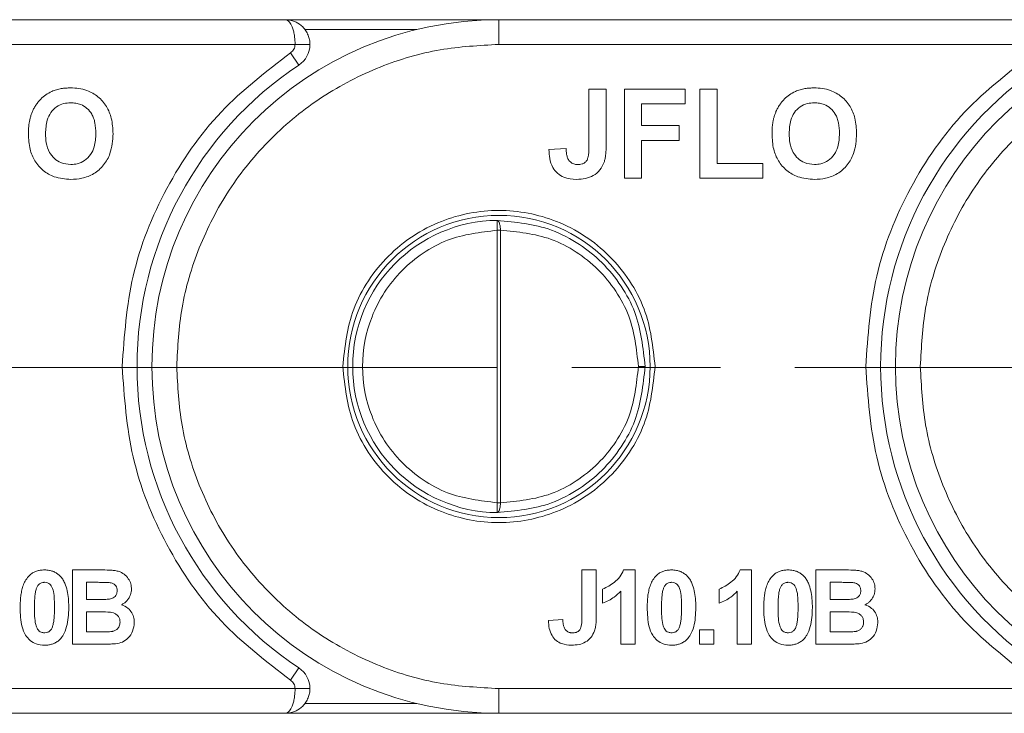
# Model space of a CAD drawing. Header units: millimetres. Extents: x 2698 to 3057, y -367 to -114.
# Tile 13 of 63: x 2842 to 2862, y -216 to -202. Entities that reach past the tile are written whole.
import ezdxf

# ---------------------------------------------------------------- set-up
doc = ezdxf.new("R2010")
doc.units = ezdxf.units.MM
doc.linetypes.add('ACAD_ISO08W100', pattern=[36, 24, -3, 6, -3])
doc.linetypes.add('CENTER', pattern=[0.6, 0.375, -0.075, 0.075, -0.075])
doc.layers.add('中心线', color=1, linetype='CENTER', lineweight=25)

msp = doc.modelspace()

# ---------------------------------------------------------------- linework, layer by layer
at = {"color": 7, "linetype": 'Continuous', "lineweight": 15}
for p, q in [((2847.322, -202.321), (2836.634, -202.321)), ((2851.634, -202.321), (2847.322, -202.321)), ((2851.634, -202.821), (2851.634, -202.321)), ((2862.322, -202.321), (2851.634, -202.321)), ((2847.722, -202.521), (2849.972, -202.521)), ((2836.634, -202.821), (2847.522, -202.821)), ((2847.522, -202.821), (2847.822, -202.821)), ((2851.634, -202.821), (2862.522, -202.821)), ((2847.598, -203.238), (2847.433, -202.988)), ((2853.45, -203.721), (2853.796, -203.721)), ((2853.45, -204.886), (2853.45, -203.721)), ((2853.796, -203.721), (2853.796, -204.856)), ((2854.166, -205.521), (2854.166, -203.721)), ((2854.166, -203.721), (2855.389, -203.721)), ((2855.389, -203.721), (2855.389, -204.021)), ((2855.689, -203.721), (2856.035, -203.721)), ((2855.689, -205.521), (2855.689, -203.721)), ((2856.035, -203.721), (2856.035, -205.221)), ((2855.389, -204.021), (2854.512, -204.021)), ((2854.512, -204.021), (2854.512, -204.46)), ((2854.512, -204.46), (2855.273, -204.46)), ((2855.273, -204.46), (2855.273, -204.76)), ((2855.273, -204.76), (2854.512, -204.76)), ((2854.512, -204.76), (2854.512, -205.521)), ((2852.643, -204.944), (2852.989, -204.921)), ((2856.035, -205.221), (2856.958, -205.221)), ((2856.958, -205.221), (2856.958, -205.521)), ((2854.512, -205.521), (2854.166, -205.521)), ((2856.958, -205.521), (2855.689, -205.521)), ((2851.601, -206.571), (2851.598, -206.371)), ((2851.601, -212.071), (2851.601, -206.571)), ((2851.601, -206.571), (2851.665, -206.571)), ((2851.665, -212.071), (2851.665, -206.571)), ((2854.448, -209.321), (2854.584, -209.321)), ((2851.598, -212.271), (2851.601, -212.071)), ((2851.665, -212.071), (2851.601, -212.071)), ((2843.029, -214.927), (2843.029, -213.427)), ((2843.029, -213.427), (2843.633, -213.427)), ((2853.308, -214.398), (2853.308, -213.427)), ((2853.308, -213.427), (2853.596, -213.427)), ((2853.596, -213.427), (2853.596, -214.373)), ((2854.38, -213.427), (2854.149, -213.427)), ((2854.38, -213.427), (2854.38, -214.927)), ((2856.731, -213.427), (2856.5, -213.427)), ((2856.731, -213.427), (2856.731, -214.927)), ((2858.029, -213.427), (2858.633, -213.427)), ((2858.029, -214.927), (2858.029, -213.427)), ((2843.318, -214.023), (2843.318, -213.677)), ((2843.318, -213.677), (2843.501, -213.677)), ((2858.318, -214.023), (2858.318, -213.677)), ((2858.318, -213.677), (2858.501, -213.677)), ((2853.726, -214.1), (2853.726, -213.812)), ((2854.092, -214.927), (2854.092, -213.859)), ((2856.077, -214.1), (2856.077, -213.812)), ((2856.443, -214.927), (2856.443, -213.859)), ((2843.526, -214.023), (2843.318, -214.023)), ((2858.526, -214.023), (2858.318, -214.023)), ((2843.318, -214.677), (2843.318, -214.273)), ((2843.318, -214.273), (2843.574, -214.273)), ((2858.318, -214.273), (2858.574, -214.273)), ((2858.318, -214.677), (2858.318, -214.273)), ((2852.635, -214.446), (2852.923, -214.427)), ((2843.612, -214.677), (2843.318, -214.677)), ((2855.678, -214.639), (2855.967, -214.639)), ((2855.678, -214.927), (2855.678, -214.639)), ((2855.967, -214.639), (2855.967, -214.927)), ((2858.612, -214.677), (2858.318, -214.677)), ((2843.029, -214.927), (2843.537, -214.927)), ((2854.38, -214.927), (2854.092, -214.927)), ((2855.967, -214.927), (2855.678, -214.927)), ((2856.731, -214.927), (2856.443, -214.927)), ((2858.029, -214.927), (2858.537, -214.927)), ((2847.598, -215.404), (2847.433, -215.654)), ((2847.522, -215.821), (2836.634, -215.821)), ((2847.822, -215.821), (2847.522, -215.821)), ((2862.522, -215.821), (2851.634, -215.821)), ((2851.634, -216.321), (2851.634, -215.821)), ((2849.972, -216.121), (2847.722, -216.121)), ((2836.634, -216.321), (2847.322, -216.321)), ((2847.322, -216.321), (2851.634, -216.321)), ((2851.634, -216.321), (2862.322, -216.321))]:
    msp.add_line(p, q, dxfattribs=at)
msp.add_circle((2851.634, -209.321), 3.05, dxfattribs=at)
for centre, radius, start, end in [((2851.634, -209.321), 7, 90, 270), ((2866.634, -209.321), 7, 90, 270), ((2847.322, -202.821), 0.5, 303.5573, 360), ((2851.634, -209.321), 7.3, 123.5573, 236.4427), ((2866.634, -209.321), 7.3, 123.5573, 236.4427), ((2851.634, -209.321), 2.95, 90.6871, 269.3129), ((2847.322, -215.821), 0.5, 0, 56.4427)]:
    msp.add_arc(centre, radius, start, end, dxfattribs=at)
for points, knots in [([(2847.522, -202.821), (2847.521, -202.79), (2847.52, -202.726), (2847.508, -202.632), (2847.49, -202.543), (2847.459, -202.448), (2847.416, -202.375), (2847.368, -202.329), (2847.338, -202.324), (2847.322, -202.321)], [0, 0, 0, 0, 0.11557, 0.23511, 0.359234, 0.48849, 0.700997, 0.839753, 1, 1, 1, 1]), ([(2847.322, -202.321), (2847.362, -202.324), (2847.438, -202.329), (2847.561, -202.375), (2847.664, -202.448), (2847.742, -202.543), (2847.788, -202.632), (2847.817, -202.726), (2847.82, -202.79), (2847.822, -202.821)], [0, 0, 0, 0, 0.160221, 0.298967, 0.511509, 0.64075, 0.764869, 0.884415, 1, 1, 1, 1]), ([(2845.134, -209.321), (2845.155, -208.925), (2845.198, -208.108), (2845.56, -206.897), (2846.159, -205.732), (2847.005, -204.692), (2848.044, -203.847), (2849.209, -203.247), (2850.42, -202.886), (2851.237, -202.842), (2851.634, -202.821)], [0, 0, 0, 0, 0.116516, 0.240011, 0.368641, 0.5, 0.631359, 0.759989, 0.883484, 1, 1, 1, 1]), ([(2847.522, -202.821), (2847.521, -202.837), (2847.519, -202.87), (2847.5, -202.916), (2847.472, -202.958), (2847.446, -202.978), (2847.433, -202.988)], [0, 0, 0, 0, 0.249227, 0.499953, 0.749235, 1, 1, 1, 1]), ([(2860.134, -209.321), (2860.155, -208.925), (2860.198, -208.108), (2860.56, -206.897), (2861.159, -205.732), (2862.005, -204.692), (2863.044, -203.847), (2864.209, -203.247), (2865.42, -202.886), (2866.237, -202.842), (2866.634, -202.821)], [0, 0, 0, 0, 0.116516, 0.240011, 0.368641, 0.5, 0.631359, 0.759989, 0.883484, 1, 1, 1, 1]), ([(2847.433, -202.988), (2846.944, -203.363), (2845.952, -204.126), (2844.876, -205.694), (2844.164, -207.458), (2844.077, -208.706), (2844.034, -209.321)], [0, 0, 0, 0, 0.246171, 0.5, 0.753829, 1, 1, 1, 1]), ([(2862.433, -202.988), (2861.944, -203.363), (2860.952, -204.126), (2859.876, -205.694), (2859.164, -207.458), (2859.077, -208.706), (2859.034, -209.321)], [0, 0, 0, 0, 0.2461706, 0.5, 0.7538294, 1, 1, 1, 1]), ([(2842.223, -204.174), (2842.234, -204.151), (2842.256, -204.105), (2842.296, -204.04), (2842.341, -203.98), (2842.404, -203.91), (2842.491, -203.831), (2842.573, -203.79), (2842.615, -203.769)], [0, 0, 0, 0, 0.133073, 0.266997, 0.39515, 0.524204, 0.757496, 1, 1, 1, 1]), ([(2842.615, -203.769), (2842.63, -203.762), (2842.661, -203.75), (2842.709, -203.735), (2842.757, -203.722), (2842.821, -203.71), (2842.9, -203.7), (2842.962, -203.699), (2842.994, -203.698)], [0, 0, 0, 0, 0.128731, 0.257866, 0.386626, 0.515715, 0.756976, 1, 1, 1, 1]), ([(2842.994, -203.698), (2843.049, -203.7), (2843.16, -203.704), (2843.353, -203.753), (2843.556, -203.866), (2843.729, -204.066), (2843.834, -204.327), (2843.845, -204.518), (2843.85, -204.624)], [0, 0, 0, 0, 0.1156857, 0.2341154, 0.4161499, 0.5982277, 0.7791568, 1, 1, 1, 1]), ([(2857.223, -204.174), (2857.234, -204.151), (2857.256, -204.105), (2857.296, -204.04), (2857.341, -203.98), (2857.404, -203.91), (2857.491, -203.831), (2857.573, -203.79), (2857.615, -203.769)], [0, 0, 0, 0, 0.133073, 0.266997, 0.39515, 0.524204, 0.757496, 1, 1, 1, 1]), ([(2857.615, -203.769), (2857.63, -203.762), (2857.661, -203.75), (2857.709, -203.735), (2857.757, -203.722), (2857.821, -203.71), (2857.9, -203.7), (2857.962, -203.699), (2857.994, -203.698)], [0, 0, 0, 0, 0.128731, 0.257866, 0.386626, 0.515715, 0.756976, 1, 1, 1, 1]), ([(2857.994, -203.698), (2858.049, -203.7), (2858.16, -203.704), (2858.353, -203.753), (2858.556, -203.866), (2858.729, -204.066), (2858.834, -204.327), (2858.845, -204.518), (2858.85, -204.624)], [0, 0, 0, 0, 0.1156857, 0.2341154, 0.4161499, 0.5982277, 0.7791568, 1, 1, 1, 1]), ([(2842.143, -204.632), (2842.143, -204.599), (2842.144, -204.532), (2842.152, -204.443), (2842.165, -204.367), (2842.179, -204.301), (2842.198, -204.237), (2842.215, -204.195), (2842.223, -204.174)], [0, 0, 0, 0, 0.213852, 0.428483, 0.569883, 0.711695, 0.855402, 1, 1, 1, 1]), ([(2842.489, -204.62), (2842.493, -204.528), (2842.501, -204.379), (2842.586, -204.191), (2842.704, -204.074), (2842.849, -204.007), (2842.949, -204.001), (2842.998, -203.998)], [0, 0, 0, 0, 0.303112, 0.485747, 0.669483, 0.839714, 1, 1, 1, 1]), ([(2842.998, -203.998), (2843.032, -204), (2843.099, -204.003), (2843.214, -204.034), (2843.33, -204.105), (2843.415, -204.207), (2843.461, -204.311), (2843.497, -204.441), (2843.501, -204.544), (2843.504, -204.615)], [0, 0, 0, 0, 0.11085, 0.2248, 0.390073, 0.555025, 0.658681, 0.765256, 1, 1, 1, 1]), ([(2857.143, -204.632), (2857.143, -204.599), (2857.144, -204.532), (2857.152, -204.443), (2857.165, -204.367), (2857.179, -204.301), (2857.198, -204.237), (2857.215, -204.195), (2857.223, -204.174)], [0, 0, 0, 0, 0.213852, 0.428483, 0.569883, 0.711695, 0.855402, 1, 1, 1, 1]), ([(2857.489, -204.62), (2857.493, -204.528), (2857.501, -204.379), (2857.586, -204.191), (2857.704, -204.074), (2857.849, -204.007), (2857.949, -204.001), (2857.998, -203.998)], [0, 0, 0, 0, 0.303112, 0.485747, 0.669483, 0.839714, 1, 1, 1, 1]), ([(2857.998, -203.998), (2858.032, -204), (2858.099, -204.003), (2858.214, -204.034), (2858.33, -204.105), (2858.415, -204.207), (2858.461, -204.311), (2858.497, -204.441), (2858.501, -204.544), (2858.504, -204.615)], [0, 0, 0, 0, 0.11085, 0.2248, 0.390073, 0.555025, 0.658681, 0.765256, 1, 1, 1, 1]), ([(2842.999, -205.544), (2842.885, -205.535), (2842.685, -205.52), (2842.433, -205.375), (2842.263, -205.179), (2842.158, -204.922), (2842.148, -204.734), (2842.143, -204.632)], [0, 0, 0, 0, 0.2401704, 0.4212171, 0.6022485, 0.7836085, 1, 1, 1, 1]), ([(2842.998, -205.244), (2842.93, -205.237), (2842.809, -205.225), (2842.662, -205.127), (2842.553, -204.99), (2842.496, -204.812), (2842.491, -204.682), (2842.489, -204.62)], [0, 0, 0, 0, 0.223725, 0.396484, 0.568818, 0.795185, 1, 1, 1, 1]), ([(2843.504, -204.615), (2843.5, -204.706), (2843.492, -204.856), (2843.406, -205.048), (2843.284, -205.169), (2843.14, -205.236), (2843.042, -205.242), (2842.998, -205.244)], [0, 0, 0, 0, 0.299277, 0.48955, 0.681144, 0.854685, 1, 1, 1, 1]), ([(2843.85, -204.624), (2843.841, -204.76), (2843.825, -204.984), (2843.671, -205.263), (2843.471, -205.439), (2843.235, -205.532), (2843.074, -205.54), (2842.999, -205.544)], [0, 0, 0, 0, 0.285867, 0.472386, 0.659209, 0.841724, 1, 1, 1, 1]), ([(2857.999, -205.544), (2857.885, -205.535), (2857.685, -205.52), (2857.433, -205.375), (2857.263, -205.179), (2857.158, -204.922), (2857.148, -204.734), (2857.143, -204.632)], [0, 0, 0, 0, 0.2401704, 0.4212171, 0.6022485, 0.7836085, 1, 1, 1, 1]), ([(2857.998, -205.244), (2857.93, -205.237), (2857.809, -205.225), (2857.662, -205.127), (2857.553, -204.99), (2857.496, -204.812), (2857.491, -204.682), (2857.489, -204.62)], [0, 0, 0, 0, 0.223725, 0.396484, 0.568818, 0.795185, 1, 1, 1, 1]), ([(2858.504, -204.615), (2858.5, -204.706), (2858.492, -204.856), (2858.406, -205.048), (2858.284, -205.169), (2858.14, -205.236), (2858.042, -205.242), (2857.998, -205.244)], [0, 0, 0, 0, 0.299277, 0.48955, 0.681144, 0.854685, 1, 1, 1, 1]), ([(2858.85, -204.624), (2858.841, -204.76), (2858.825, -204.984), (2858.671, -205.263), (2858.471, -205.439), (2858.235, -205.532), (2858.074, -205.54), (2857.999, -205.544)], [0, 0, 0, 0, 0.285867, 0.472386, 0.659209, 0.841724, 1, 1, 1, 1]), ([(2853.199, -205.544), (2853.112, -205.538), (2852.974, -205.527), (2852.811, -205.427), (2852.707, -205.296), (2852.651, -205.127), (2852.645, -205.004), (2852.643, -204.944)], [0, 0, 0, 0, 0.2756226, 0.4386582, 0.6018594, 0.8082554, 1, 1, 1, 1]), ([(2852.989, -204.921), (2852.989, -204.935), (2852.991, -204.963), (2852.995, -205.002), (2853, -205.04), (2853.008, -205.076), (2853.018, -205.112), (2853.03, -205.134), (2853.036, -205.145)], [0, 0, 0, 0, 0.180506, 0.361241, 0.518043, 0.675328, 0.83608, 1, 1, 1, 1]), ([(2853.221, -205.244), (2853.252, -205.243), (2853.301, -205.24), (2853.365, -205.211), (2853.408, -205.168), (2853.448, -205.058), (2853.449, -204.961), (2853.45, -204.886)], [0, 0, 0, 0, 0.18477, 0.299721, 0.415218, 0.548197, 1, 1, 1, 1]), ([(2853.796, -204.856), (2853.796, -204.889), (2853.795, -204.939), (2853.792, -205.006), (2853.786, -205.063), (2853.777, -205.128), (2853.764, -205.175), (2853.757, -205.198)], [0, 0, 0, 0, 0.2893179, 0.4339745, 0.5788177, 0.7885957, 1, 1, 1, 1]), ([(2853.036, -205.145), (2853.043, -205.156), (2853.059, -205.179), (2853.09, -205.207), (2853.125, -205.227), (2853.16, -205.238), (2853.192, -205.244), (2853.211, -205.244), (2853.221, -205.244)], [0, 0, 0, 0, 0.186791, 0.379199, 0.55517, 0.738578, 0.868367, 1, 1, 1, 1]), ([(2853.757, -205.198), (2853.732, -205.252), (2853.683, -205.361), (2853.544, -205.474), (2853.377, -205.536), (2853.26, -205.541), (2853.199, -205.544)], [0, 0, 0, 0, 0.252615, 0.502607, 0.739519, 1, 1, 1, 1]), ([(2854.784, -209.321), (2854.741, -208.925), (2854.676, -208.313), (2854.284, -207.579), (2853.877, -207.079), (2853.375, -206.669), (2852.641, -206.289), (2851.634, -206.095), (2850.626, -206.289), (2849.892, -206.669), (2849.391, -207.078), (2848.983, -207.579), (2848.591, -208.313), (2848.526, -208.925), (2848.484, -209.321)], [0, 0, 0, 0, 0.119721, 0.184834, 0.25, 0.315112, 0.380279, 0.5, 0.619721, 0.684834, 0.75, 0.815112, 0.880279, 1, 1, 1, 1]), ([(2851.598, -206.371), (2851.604, -206.372), (2851.613, -206.375), (2851.629, -206.393), (2851.643, -206.423), (2851.653, -206.461), (2851.662, -206.507), (2851.664, -206.546), (2851.665, -206.571)], [0, 0, 0, 0, 0.159136, 0.295678, 0.500172, 0.632027, 0.75895, 1, 1, 1, 1]), ([(2851.598, -206.371), (2851.972, -206.407), (2852.557, -206.462), (2853.252, -206.832), (2853.731, -207.216), (2854.109, -207.681), (2854.481, -208.371), (2854.543, -208.947), (2854.584, -209.321)], [0, 0, 0, 0, 0.244558, 0.383693, 0.507736, 0.640415, 0.766061, 1, 1, 1, 1]), ([(2851.601, -212.071), (2851.258, -212.03), (2850.728, -211.968), (2850.095, -211.623), (2849.664, -211.267), (2849.312, -210.832), (2848.985, -210.194), (2848.818, -209.321), (2848.985, -208.448), (2849.312, -207.811), (2849.664, -207.375), (2850.095, -207.019), (2850.728, -206.674), (2851.258, -206.612), (2851.601, -206.571)], [0, 0, 0, 0, 0.119804, 0.184934, 0.25, 0.315129, 0.380196, 0.5, 0.619804, 0.684934, 0.75, 0.815129, 0.880196, 1, 1, 1, 1]), ([(2851.665, -206.571), (2852.013, -206.604), (2852.548, -206.655), (2853.198, -206.994), (2853.642, -207.349), (2854.003, -207.788), (2854.351, -208.431), (2854.41, -208.972), (2854.448, -209.321)], [0, 0, 0, 0, 0.24529, 0.377665, 0.50884, 0.638465, 0.766844, 1, 1, 1, 1]), ([(2844.034, -209.321), (2844.077, -209.936), (2844.164, -211.184), (2844.876, -212.948), (2845.952, -214.516), (2846.944, -215.279), (2847.433, -215.654)], [0, 0, 0, 0, 0.246171, 0.5, 0.753829, 1, 1, 1, 1]), ([(2851.634, -215.821), (2851.237, -215.8), (2850.42, -215.757), (2849.209, -215.395), (2848.044, -214.795), (2847.005, -213.95), (2846.159, -212.911), (2845.56, -211.746), (2845.198, -210.534), (2845.155, -209.718), (2845.134, -209.321)], [0, 0, 0, 0, 0.116516, 0.240011, 0.368641, 0.5, 0.631359, 0.759989, 0.883484, 1, 1, 1, 1]), ([(2848.484, -209.321), (2848.526, -209.717), (2848.591, -210.329), (2848.983, -211.063), (2849.39, -211.564), (2849.892, -211.973), (2850.626, -212.353), (2851.634, -212.548), (2852.641, -212.353), (2853.375, -211.973), (2853.877, -211.564), (2854.284, -211.063), (2854.676, -210.329), (2854.741, -209.717), (2854.784, -209.321)], [0, 0, 0, 0, 0.119721, 0.184834, 0.25, 0.315112, 0.380279, 0.5, 0.619721, 0.684834, 0.75, 0.815112, 0.880279, 1, 1, 1, 1]), ([(2854.584, -209.321), (2854.543, -209.696), (2854.481, -210.271), (2854.109, -210.961), (2853.731, -211.426), (2853.252, -211.81), (2852.557, -212.18), (2851.972, -212.236), (2851.598, -212.271)], [0, 0, 0, 0, 0.233939, 0.359576, 0.492264, 0.616298, 0.755442, 1, 1, 1, 1]), ([(2854.448, -209.321), (2854.41, -209.67), (2854.351, -210.211), (2854.003, -210.854), (2853.642, -211.293), (2853.198, -211.648), (2852.549, -211.987), (2852.013, -212.038), (2851.665, -212.071)], [0, 0, 0, 0, 0.233156, 0.361419, 0.49116, 0.622216, 0.75471, 1, 1, 1, 1]), ([(2859.034, -209.321), (2859.077, -209.936), (2859.164, -211.184), (2859.876, -212.948), (2860.952, -214.516), (2861.944, -215.279), (2862.433, -215.654)], [0, 0, 0, 0, 0.2461706, 0.5, 0.7538294, 1, 1, 1, 1]), ([(2866.634, -215.821), (2866.237, -215.8), (2865.42, -215.757), (2864.209, -215.395), (2863.044, -214.795), (2862.005, -213.95), (2861.159, -212.911), (2860.56, -211.746), (2860.198, -210.534), (2860.155, -209.718), (2860.134, -209.321)], [0, 0, 0, 0, 0.116516, 0.240011, 0.368641, 0.5, 0.631359, 0.759989, 0.883484, 1, 1, 1, 1]), ([(2851.665, -212.071), (2851.664, -212.096), (2851.662, -212.135), (2851.653, -212.182), (2851.643, -212.22), (2851.629, -212.249), (2851.613, -212.268), (2851.604, -212.27), (2851.598, -212.271)], [0, 0, 0, 0, 0.24107, 0.367988, 0.499828, 0.704353, 0.840888, 1, 1, 1, 1]), ([(2842.125, -213.58), (2842.142, -213.56), (2842.177, -213.521), (2842.24, -213.478), (2842.309, -213.449), (2842.37, -213.434), (2842.423, -213.428), (2842.452, -213.428), (2842.467, -213.427)], [0, 0, 0, 0, 0.198788, 0.404189, 0.586557, 0.774505, 0.886891, 1, 1, 1, 1]), ([(2842.467, -213.427), (2842.483, -213.428), (2842.517, -213.428), (2842.574, -213.436), (2842.637, -213.453), (2842.702, -213.484), (2842.761, -213.527), (2842.793, -213.563), (2842.81, -213.581)], [0, 0, 0, 0, 0.128333, 0.257433, 0.440518, 0.629161, 0.811609, 1, 1, 1, 1]), ([(2843.633, -213.427), (2843.7, -213.428), (2843.793, -213.429), (2843.913, -213.442), (2844.006, -213.469), (2844.101, -213.528), (2844.178, -213.623), (2844.217, -213.72), (2844.22, -213.781), (2844.221, -213.805)], [0, 0, 0, 0, 0.25234, 0.353042, 0.455868, 0.613158, 0.77046, 0.909852, 1, 1, 1, 1]), ([(2853.726, -213.812), (2853.768, -213.794), (2853.853, -213.758), (2853.968, -213.674), (2854.082, -213.571), (2854.126, -213.476), (2854.149, -213.427)], [0, 0, 0, 0, 0.2319907, 0.4706078, 0.7255239, 1, 1, 1, 1]), ([(2854.774, -213.58), (2854.791, -213.56), (2854.826, -213.521), (2854.889, -213.478), (2854.958, -213.449), (2855.019, -213.434), (2855.072, -213.428), (2855.101, -213.428), (2855.116, -213.427)], [0, 0, 0, 0, 0.198788, 0.404189, 0.586557, 0.774505, 0.886891, 1, 1, 1, 1]), ([(2855.116, -213.427), (2855.132, -213.428), (2855.166, -213.428), (2855.223, -213.436), (2855.286, -213.453), (2855.351, -213.484), (2855.411, -213.527), (2855.443, -213.563), (2855.459, -213.581)], [0, 0, 0, 0, 0.128333, 0.257433, 0.440518, 0.629161, 0.811609, 1, 1, 1, 1]), ([(2856.077, -213.812), (2856.119, -213.794), (2856.204, -213.758), (2856.319, -213.674), (2856.433, -213.571), (2856.477, -213.476), (2856.5, -213.427)], [0, 0, 0, 0, 0.2319907, 0.4706078, 0.7255239, 1, 1, 1, 1]), ([(2857.125, -213.58), (2857.142, -213.56), (2857.177, -213.521), (2857.24, -213.478), (2857.309, -213.449), (2857.37, -213.434), (2857.423, -213.428), (2857.452, -213.428), (2857.467, -213.427)], [0, 0, 0, 0, 0.198788, 0.404189, 0.586557, 0.774505, 0.886891, 1, 1, 1, 1]), ([(2857.467, -213.427), (2857.483, -213.428), (2857.517, -213.428), (2857.574, -213.436), (2857.637, -213.453), (2857.702, -213.484), (2857.761, -213.527), (2857.793, -213.563), (2857.81, -213.581)], [0, 0, 0, 0, 0.128333, 0.257433, 0.440518, 0.629161, 0.811609, 1, 1, 1, 1]), ([(2858.633, -213.427), (2858.7, -213.428), (2858.793, -213.429), (2858.913, -213.442), (2859.006, -213.469), (2859.101, -213.528), (2859.178, -213.623), (2859.217, -213.72), (2859.22, -213.781), (2859.221, -213.805)], [0, 0, 0, 0, 0.25234, 0.353042, 0.455868, 0.613158, 0.77046, 0.909852, 1, 1, 1, 1]), ([(2841.976, -214.184), (2841.977, -214.151), (2841.978, -214.084), (2841.985, -213.983), (2841.999, -213.881), (2842.024, -213.777), (2842.061, -213.673), (2842.103, -213.611), (2842.125, -213.58)], [0, 0, 0, 0, 0.157873, 0.316094, 0.480864, 0.646911, 0.820617, 1, 1, 1, 1]), ([(2842.297, -213.824), (2842.303, -213.805), (2842.317, -213.765), (2842.352, -213.715), (2842.403, -213.685), (2842.443, -213.678), (2842.463, -213.677), (2842.467, -213.677)], [0, 0, 0, 0, 0.2545705, 0.512358, 0.744117, 0.9599312, 1, 1, 1, 1]), ([(2842.467, -213.677), (2842.488, -213.679), (2842.526, -213.683), (2842.574, -213.711), (2842.62, -213.769), (2842.655, -213.876), (2842.667, -214.025), (2842.668, -214.133), (2842.669, -214.187)], [0, 0, 0, 0, 0.104756, 0.185457, 0.266418, 0.46589, 0.731119, 1, 1, 1, 1]), ([(2842.81, -213.581), (2842.826, -213.605), (2842.86, -213.652), (2842.903, -213.754), (2842.936, -213.884), (2842.951, -214.013), (2842.956, -214.114), (2842.957, -214.163), (2842.957, -214.187)], [0, 0, 0, 0, 0.135635, 0.274835, 0.519526, 0.769892, 0.884878, 1, 1, 1, 1]), ([(2843.501, -213.677), (2843.517, -213.677), (2843.551, -213.677), (2843.613, -213.678), (2843.672, -213.678), (2843.73, -213.68), (2843.758, -213.681), (2843.773, -213.682)], [0, 0, 0, 0, 0.1836, 0.367206, 0.683485, 0.841708, 1, 1, 1, 1]), ([(2843.773, -213.682), (2843.799, -213.687), (2843.841, -213.694), (2843.891, -213.729), (2843.919, -213.769), (2843.932, -213.811), (2843.933, -213.837), (2843.933, -213.848)], [0, 0, 0, 0, 0.303614, 0.497825, 0.692545, 0.875004, 1, 1, 1, 1]), ([(2854.625, -214.184), (2854.626, -214.151), (2854.627, -214.084), (2854.634, -213.983), (2854.648, -213.881), (2854.673, -213.777), (2854.71, -213.673), (2854.752, -213.611), (2854.774, -213.58)], [0, 0, 0, 0, 0.157873, 0.316094, 0.480864, 0.646911, 0.820617, 1, 1, 1, 1]), ([(2854.946, -213.824), (2854.952, -213.805), (2854.966, -213.765), (2855.001, -213.715), (2855.052, -213.685), (2855.092, -213.678), (2855.112, -213.677), (2855.116, -213.677)], [0, 0, 0, 0, 0.25457, 0.512358, 0.744117, 0.959931, 1, 1, 1, 1]), ([(2855.116, -213.677), (2855.137, -213.679), (2855.175, -213.683), (2855.223, -213.711), (2855.269, -213.769), (2855.304, -213.876), (2855.316, -214.025), (2855.317, -214.133), (2855.318, -214.187)], [0, 0, 0, 0, 0.104756, 0.185457, 0.266418, 0.46589, 0.731119, 1, 1, 1, 1]), ([(2855.459, -213.581), (2855.476, -213.605), (2855.509, -213.652), (2855.552, -213.754), (2855.585, -213.884), (2855.6, -214.013), (2855.605, -214.114), (2855.606, -214.163), (2855.606, -214.187)], [0, 0, 0, 0, 0.135635, 0.274835, 0.519526, 0.769892, 0.884878, 1, 1, 1, 1]), ([(2856.976, -214.184), (2856.977, -214.151), (2856.978, -214.084), (2856.985, -213.983), (2856.999, -213.881), (2857.024, -213.777), (2857.061, -213.673), (2857.103, -213.611), (2857.125, -213.58)], [0, 0, 0, 0, 0.157873, 0.316094, 0.480864, 0.646911, 0.820617, 1, 1, 1, 1]), ([(2857.297, -213.824), (2857.303, -213.805), (2857.317, -213.765), (2857.352, -213.715), (2857.403, -213.685), (2857.443, -213.678), (2857.463, -213.677), (2857.467, -213.677)], [0, 0, 0, 0, 0.2545705, 0.512358, 0.744117, 0.9599312, 1, 1, 1, 1]), ([(2857.467, -213.677), (2857.488, -213.679), (2857.526, -213.683), (2857.574, -213.711), (2857.62, -213.769), (2857.655, -213.876), (2857.667, -214.025), (2857.668, -214.133), (2857.669, -214.187)], [0, 0, 0, 0, 0.104756, 0.185457, 0.266418, 0.46589, 0.731119, 1, 1, 1, 1]), ([(2857.81, -213.581), (2857.826, -213.605), (2857.86, -213.652), (2857.903, -213.754), (2857.936, -213.884), (2857.951, -214.013), (2857.956, -214.114), (2857.957, -214.163), (2857.957, -214.187)], [0, 0, 0, 0, 0.135635, 0.274835, 0.519526, 0.769892, 0.884878, 1, 1, 1, 1]), ([(2858.501, -213.677), (2858.517, -213.677), (2858.551, -213.677), (2858.613, -213.678), (2858.672, -213.678), (2858.73, -213.68), (2858.758, -213.681), (2858.773, -213.682)], [0, 0, 0, 0, 0.1836, 0.367206, 0.683485, 0.841708, 1, 1, 1, 1]), ([(2858.773, -213.682), (2858.799, -213.687), (2858.841, -213.694), (2858.891, -213.729), (2858.919, -213.769), (2858.932, -213.811), (2858.933, -213.837), (2858.933, -213.848)], [0, 0, 0, 0, 0.303614, 0.497825, 0.692545, 0.875004, 1, 1, 1, 1]), ([(2842.265, -214.187), (2842.265, -214.154), (2842.265, -214.104), (2842.268, -214.037), (2842.272, -213.977), (2842.278, -213.905), (2842.291, -213.851), (2842.297, -213.824)], [0, 0, 0, 0, 0.273739, 0.410607, 0.547546, 0.772914, 1, 1, 1, 1]), ([(2843.933, -213.848), (2843.931, -213.872), (2843.927, -213.914), (2843.892, -213.962), (2843.85, -213.994), (2843.803, -214.011), (2843.771, -214.016), (2843.757, -214.018)], [0, 0, 0, 0, 0.268432, 0.453803, 0.638696, 0.851003, 1, 1, 1, 1]), ([(2844.221, -213.805), (2844.22, -213.828), (2844.218, -213.875), (2844.198, -213.942), (2844.165, -214.004), (2844.124, -214.057), (2844.075, -214.1), (2844.037, -214.12), (2844.018, -214.13)], [0, 0, 0, 0, 0.172399, 0.350207, 0.5159, 0.687534, 0.840974, 1, 1, 1, 1]), ([(2854.092, -213.859), (2854.05, -213.899), (2853.975, -213.97), (2853.85, -214.048), (2853.768, -214.083), (2853.726, -214.1)], [0, 0, 0, 0, 0.394361, 0.694301, 1, 1, 1, 1]), ([(2854.914, -214.187), (2854.914, -214.154), (2854.914, -214.104), (2854.917, -214.037), (2854.921, -213.977), (2854.927, -213.905), (2854.94, -213.851), (2854.946, -213.824)], [0, 0, 0, 0, 0.273739, 0.410607, 0.547546, 0.772914, 1, 1, 1, 1]), ([(2856.443, -213.859), (2856.4, -213.899), (2856.326, -213.97), (2856.201, -214.048), (2856.119, -214.083), (2856.077, -214.1)], [0, 0, 0, 0, 0.394361, 0.694301, 1, 1, 1, 1]), ([(2857.265, -214.187), (2857.265, -214.154), (2857.265, -214.104), (2857.268, -214.037), (2857.272, -213.977), (2857.278, -213.905), (2857.291, -213.851), (2857.297, -213.824)], [0, 0, 0, 0, 0.273739, 0.410607, 0.547546, 0.772914, 1, 1, 1, 1]), ([(2858.933, -213.848), (2858.931, -213.872), (2858.927, -213.914), (2858.892, -213.962), (2858.85, -213.994), (2858.803, -214.011), (2858.771, -214.016), (2858.757, -214.018)], [0, 0, 0, 0, 0.268432, 0.453803, 0.638696, 0.851003, 1, 1, 1, 1]), ([(2859.221, -213.805), (2859.22, -213.828), (2859.218, -213.875), (2859.198, -213.942), (2859.165, -214.004), (2859.124, -214.057), (2859.075, -214.1), (2859.037, -214.12), (2859.018, -214.13)], [0, 0, 0, 0, 0.172399, 0.350207, 0.5159, 0.687534, 0.840974, 1, 1, 1, 1]), ([(2843.757, -214.018), (2843.741, -214.019), (2843.707, -214.021), (2843.652, -214.023), (2843.592, -214.023), (2843.548, -214.023), (2843.526, -214.023)], [0, 0, 0, 0, 0.2164547, 0.4332331, 0.716605, 1, 1, 1, 1]), ([(2858.757, -214.018), (2858.741, -214.019), (2858.707, -214.021), (2858.652, -214.023), (2858.592, -214.023), (2858.548, -214.023), (2858.526, -214.023)], [0, 0, 0, 0, 0.2164547, 0.4332331, 0.716605, 1, 1, 1, 1]), ([(2842.467, -214.946), (2842.41, -214.942), (2842.307, -214.933), (2842.175, -214.855), (2842.07, -214.738), (2842.009, -214.572), (2841.98, -214.382), (2841.978, -214.251), (2841.976, -214.184)], [0, 0, 0, 0, 0.163542, 0.300556, 0.437178, 0.616694, 0.806563, 1, 1, 1, 1]), ([(2842.467, -214.696), (2842.445, -214.694), (2842.407, -214.69), (2842.358, -214.663), (2842.318, -214.61), (2842.28, -214.509), (2842.267, -214.361), (2842.265, -214.246), (2842.265, -214.187)], [0, 0, 0, 0, 0.107873, 0.187625, 0.267851, 0.429991, 0.712205, 1, 1, 1, 1]), ([(2842.669, -214.187), (2842.668, -214.221), (2842.668, -214.271), (2842.665, -214.337), (2842.661, -214.398), (2842.655, -214.469), (2842.643, -214.522), (2842.636, -214.549)], [0, 0, 0, 0, 0.274633, 0.411949, 0.549338, 0.773806, 1, 1, 1, 1]), ([(2842.957, -214.187), (2842.955, -214.254), (2842.952, -214.383), (2842.92, -214.572), (2842.869, -214.711), (2842.82, -214.778), (2842.809, -214.794)], [0, 0, 0, 0, 0.3153321, 0.6095397, 0.9053113, 1, 1, 1, 1]), ([(2843.574, -214.273), (2843.631, -214.274), (2843.725, -214.275), (2843.842, -214.285), (2843.917, -214.321), (2843.962, -214.366), (2843.987, -214.422), (2843.99, -214.461), (2843.991, -214.479)], [0, 0, 0, 0, 0.320671, 0.537349, 0.660051, 0.783678, 0.893223, 1, 1, 1, 1]), ([(2844.018, -214.13), (2844.066, -214.15), (2844.15, -214.186), (2844.233, -214.288), (2844.273, -214.391), (2844.277, -214.461), (2844.279, -214.492)], [0, 0, 0, 0, 0.318996, 0.561475, 0.803648, 1, 1, 1, 1]), ([(2855.116, -214.946), (2855.059, -214.942), (2854.956, -214.933), (2854.824, -214.855), (2854.719, -214.738), (2854.635, -214.509), (2854.629, -214.316), (2854.625, -214.184)], [0, 0, 0, 0, 0.163658, 0.30077, 0.437488, 0.617131, 1, 1, 1, 1]), ([(2855.116, -214.696), (2855.094, -214.694), (2855.056, -214.69), (2855.007, -214.663), (2854.967, -214.61), (2854.929, -214.509), (2854.916, -214.361), (2854.915, -214.246), (2854.914, -214.187)], [0, 0, 0, 0, 0.107873, 0.187625, 0.267851, 0.429991, 0.712205, 1, 1, 1, 1]), ([(2855.318, -214.187), (2855.317, -214.221), (2855.317, -214.271), (2855.314, -214.337), (2855.31, -214.398), (2855.304, -214.469), (2855.292, -214.522), (2855.285, -214.549)], [0, 0, 0, 0, 0.274633, 0.411949, 0.549338, 0.773806, 1, 1, 1, 1]), ([(2855.606, -214.187), (2855.604, -214.254), (2855.601, -214.383), (2855.569, -214.572), (2855.518, -214.711), (2855.469, -214.778), (2855.458, -214.794)], [0, 0, 0, 0, 0.315332, 0.60954, 0.905311, 1, 1, 1, 1]), ([(2857.467, -214.946), (2857.41, -214.942), (2857.307, -214.933), (2857.175, -214.855), (2857.07, -214.738), (2857.009, -214.572), (2856.98, -214.382), (2856.978, -214.251), (2856.976, -214.184)], [0, 0, 0, 0, 0.163542, 0.300556, 0.437178, 0.616694, 0.806563, 1, 1, 1, 1]), ([(2857.467, -214.696), (2857.445, -214.694), (2857.407, -214.69), (2857.358, -214.663), (2857.318, -214.61), (2857.28, -214.509), (2857.267, -214.361), (2857.265, -214.246), (2857.265, -214.187)], [0, 0, 0, 0, 0.1078728, 0.1876251, 0.2678514, 0.4299906, 0.7122047, 1, 1, 1, 1]), ([(2857.669, -214.187), (2857.668, -214.221), (2857.668, -214.271), (2857.665, -214.337), (2857.661, -214.398), (2857.655, -214.469), (2857.643, -214.522), (2857.636, -214.549)], [0, 0, 0, 0, 0.274633, 0.411949, 0.549338, 0.773806, 1, 1, 1, 1]), ([(2857.957, -214.187), (2857.955, -214.254), (2857.952, -214.383), (2857.92, -214.572), (2857.869, -214.711), (2857.82, -214.778), (2857.809, -214.794)], [0, 0, 0, 0, 0.315332, 0.60954, 0.905311, 1, 1, 1, 1]), ([(2858.574, -214.273), (2858.631, -214.274), (2858.725, -214.275), (2858.842, -214.285), (2858.917, -214.321), (2858.962, -214.366), (2858.987, -214.422), (2858.99, -214.461), (2858.991, -214.479)], [0, 0, 0, 0, 0.320671, 0.537349, 0.660051, 0.783678, 0.893223, 1, 1, 1, 1]), ([(2859.018, -214.13), (2859.066, -214.15), (2859.15, -214.186), (2859.233, -214.288), (2859.273, -214.391), (2859.277, -214.461), (2859.279, -214.492)], [0, 0, 0, 0, 0.318996, 0.561475, 0.803648, 1, 1, 1, 1]), ([(2843.991, -214.479), (2843.988, -214.507), (2843.985, -214.553), (2843.949, -214.609), (2843.903, -214.645), (2843.861, -214.662), (2843.836, -214.667), (2843.83, -214.668)], [0, 0, 0, 0, 0.301028, 0.508382, 0.71537, 0.936658, 1, 1, 1, 1]), ([(2844.279, -214.492), (2844.272, -214.549), (2844.259, -214.662), (2844.169, -214.801), (2844.043, -214.892), (2843.948, -214.909), (2843.9, -214.917)], [0, 0, 0, 0, 0.273543, 0.538525, 0.771893, 1, 1, 1, 1]), ([(2853.098, -214.946), (2853.03, -214.942), (2852.919, -214.934), (2852.783, -214.856), (2852.693, -214.748), (2852.643, -214.606), (2852.637, -214.5), (2852.635, -214.446)], [0, 0, 0, 0, 0.260797, 0.425867, 0.59129, 0.792805, 1, 1, 1, 1]), ([(2852.923, -214.427), (2852.924, -214.439), (2852.925, -214.462), (2852.928, -214.495), (2852.933, -214.526), (2852.939, -214.556), (2852.948, -214.586), (2852.958, -214.604), (2852.962, -214.614)], [0, 0, 0, 0, 0.180506, 0.361241, 0.518043, 0.675328, 0.83608, 1, 1, 1, 1]), ([(2853.117, -214.696), (2853.142, -214.695), (2853.184, -214.693), (2853.237, -214.669), (2853.273, -214.633), (2853.306, -214.541), (2853.307, -214.46), (2853.308, -214.398)], [0, 0, 0, 0, 0.18477, 0.299721, 0.415218, 0.548197, 1, 1, 1, 1]), ([(2853.596, -214.373), (2853.596, -214.389), (2853.596, -214.423), (2853.594, -214.472), (2853.591, -214.519), (2853.585, -214.566), (2853.577, -214.612), (2853.568, -214.643), (2853.564, -214.658)], [0, 0, 0, 0, 0.17356, 0.347204, 0.509111, 0.671402, 0.835171, 1, 1, 1, 1]), ([(2858.991, -214.479), (2858.988, -214.507), (2858.985, -214.553), (2858.949, -214.609), (2858.903, -214.645), (2858.861, -214.662), (2858.836, -214.667), (2858.83, -214.668)], [0, 0, 0, 0, 0.301028, 0.508382, 0.71537, 0.936658, 1, 1, 1, 1]), ([(2859.279, -214.492), (2859.272, -214.549), (2859.259, -214.662), (2859.169, -214.801), (2859.043, -214.892), (2858.948, -214.909), (2858.9, -214.917)], [0, 0, 0, 0, 0.273543, 0.538525, 0.771893, 1, 1, 1, 1]), ([(2842.636, -214.549), (2842.63, -214.569), (2842.617, -214.608), (2842.581, -214.659), (2842.53, -214.688), (2842.491, -214.695), (2842.47, -214.696), (2842.467, -214.696)], [0, 0, 0, 0, 0.254136, 0.511473, 0.743296, 0.955163, 1, 1, 1, 1]), ([(2843.83, -214.668), (2843.812, -214.67), (2843.776, -214.675), (2843.722, -214.676), (2843.667, -214.677), (2843.63, -214.677), (2843.612, -214.677)], [0, 0, 0, 0, 0.248437, 0.498224, 0.749082, 1, 1, 1, 1]), ([(2852.962, -214.614), (2852.969, -214.623), (2852.982, -214.642), (2853.008, -214.665), (2853.037, -214.682), (2853.066, -214.691), (2853.093, -214.696), (2853.109, -214.696), (2853.117, -214.696)], [0, 0, 0, 0, 0.186791, 0.379199, 0.55517, 0.738578, 0.868367, 1, 1, 1, 1]), ([(2853.564, -214.658), (2853.543, -214.703), (2853.502, -214.793), (2853.387, -214.887), (2853.248, -214.94), (2853.15, -214.944), (2853.098, -214.946)], [0, 0, 0, 0, 0.250131, 0.500424, 0.737579, 1, 1, 1, 1]), ([(2855.285, -214.549), (2855.279, -214.569), (2855.266, -214.608), (2855.23, -214.659), (2855.18, -214.688), (2855.14, -214.695), (2855.119, -214.696), (2855.116, -214.696)], [0, 0, 0, 0, 0.2541356, 0.511473, 0.7432956, 0.9551627, 1, 1, 1, 1]), ([(2857.636, -214.549), (2857.63, -214.569), (2857.617, -214.608), (2857.581, -214.659), (2857.53, -214.688), (2857.491, -214.695), (2857.47, -214.696), (2857.467, -214.696)], [0, 0, 0, 0, 0.254136, 0.511473, 0.743296, 0.955163, 1, 1, 1, 1]), ([(2858.83, -214.668), (2858.812, -214.67), (2858.776, -214.675), (2858.722, -214.676), (2858.667, -214.677), (2858.63, -214.677), (2858.612, -214.677)], [0, 0, 0, 0, 0.248437, 0.498224, 0.749082, 1, 1, 1, 1]), ([(2842.809, -214.794), (2842.791, -214.813), (2842.757, -214.852), (2842.693, -214.895), (2842.624, -214.925), (2842.563, -214.939), (2842.51, -214.945), (2842.481, -214.946), (2842.467, -214.946)], [0, 0, 0, 0, 0.198198, 0.402912, 0.587132, 0.777233, 0.888271, 1, 1, 1, 1]), ([(2855.458, -214.794), (2855.441, -214.813), (2855.406, -214.852), (2855.342, -214.895), (2855.273, -214.925), (2855.212, -214.939), (2855.159, -214.945), (2855.13, -214.946), (2855.116, -214.946)], [0, 0, 0, 0, 0.198198, 0.402912, 0.587132, 0.777233, 0.888271, 1, 1, 1, 1]), ([(2857.809, -214.794), (2857.791, -214.813), (2857.757, -214.852), (2857.693, -214.895), (2857.624, -214.925), (2857.563, -214.939), (2857.51, -214.945), (2857.481, -214.946), (2857.467, -214.946)], [0, 0, 0, 0, 0.198198, 0.402912, 0.587132, 0.777233, 0.888271, 1, 1, 1, 1]), ([(2843.9, -214.917), (2843.884, -214.918), (2843.851, -214.921), (2843.784, -214.923), (2843.707, -214.925), (2843.619, -214.927), (2843.564, -214.927), (2843.537, -214.927)], [0, 0, 0, 0, 0.137451, 0.275017, 0.549913, 0.774954, 1, 1, 1, 1]), ([(2858.9, -214.917), (2858.884, -214.918), (2858.851, -214.921), (2858.784, -214.923), (2858.707, -214.925), (2858.619, -214.927), (2858.564, -214.927), (2858.537, -214.927)], [0, 0, 0, 0, 0.137451, 0.275017, 0.549913, 0.774954, 1, 1, 1, 1]), ([(2847.433, -215.654), (2847.446, -215.664), (2847.472, -215.684), (2847.5, -215.726), (2847.519, -215.772), (2847.521, -215.805), (2847.522, -215.821)], [0, 0, 0, 0, 0.249227, 0.499953, 0.749235, 1, 1, 1, 1]), ([(2847.322, -216.321), (2847.338, -216.318), (2847.368, -216.313), (2847.416, -216.267), (2847.459, -216.194), (2847.49, -216.099), (2847.508, -216.01), (2847.52, -215.916), (2847.521, -215.853), (2847.522, -215.821)], [0, 0, 0, 0, 0.160221, 0.298967, 0.511509, 0.64075, 0.764869, 0.884415, 1, 1, 1, 1]), ([(2847.822, -215.821), (2847.82, -215.853), (2847.817, -215.916), (2847.788, -216.01), (2847.742, -216.099), (2847.664, -216.194), (2847.561, -216.267), (2847.438, -216.313), (2847.362, -216.318), (2847.322, -216.321)], [0, 0, 0, 0, 0.11557, 0.23511, 0.359234, 0.48849, 0.700997, 0.839753, 1, 1, 1, 1])]:
    msp.add_open_spline(points, degree=3, knots=knots, dxfattribs=at)
at = {"layer": '中心线', "linetype": 'ACAD_ISO08W100', "lineweight": 13, "ltscale": 0.5}
msp.add_line((2821.605, -209.338), (2908.223, -209.338), dxfattribs=at)

doc.saveas('drawing.dxf')
